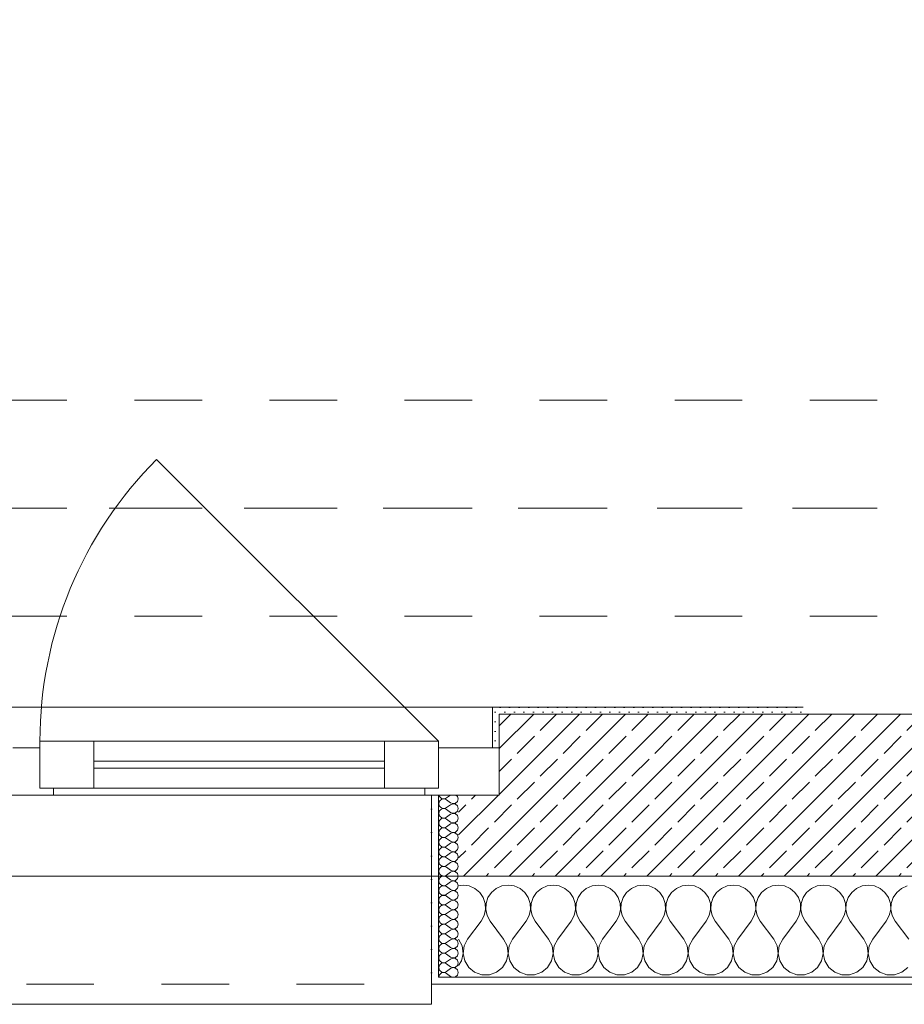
# Model space of a CAD drawing. Header units: metres. Extents: x -3.5 to 65.3, y -10.9 to 16.7.
# Tile 7 of 184: x 2.8 to 4.1, y -0.2 to 1.3. Entities that reach past the tile are written whole.
import ezdxf

# ---------------------------------------------------------------- set-up
doc = ezdxf.new("R2010")
doc.units = ezdxf.units.M
doc.header["$MEASUREMENT"] = 0
for name, pattern in [('Achse', [0.08, 0.04, -0.02, 0, -0.02]), ('Strichlinie doppelt', [0.218722, 0.105833, -0.042333, 0.028222, -0.042333]), ('Strichlinie eng', [0.046, 0.03, -0.016]), ('Untersicht', [0.04, 0.03, -0.01])]:
    doc.linetypes.add(name, pattern=pattern)
for name, color, linetype in [('451 - Universal.Achsen Raster', 7, 'Continuous'), ('603 - Struktur.Bodenplatte_ Decke Roh', 7, 'Continuous'), ('604 - Struktur.Wand Aussen', 7, 'Continuous'), ('608 - Struktur.Träger', 7, 'Continuous')]:
    doc.layers.add(name, color=color, linetype=linetype)
pattern_1 = [(0, (0, 0), (0, 0.03464102), [0, -0.02]), (0, (0.01, 0.01732), (0, 0.03464102), [0, -0.02])]
pattern_2 = [(45, (0, 0), (-0.007071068, 0.007071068), [0, -0.01])]

# ---------------------------------------------------------------- blocks, each defined once
blk = doc.blocks.new('*X14')
at = {"layer": '604 - Struktur.Wand Aussen', "color": 7, "linetype": 'Continuous', "lineweight": 5}
for p, q in [((3.4667, -0.0083), (3.46, -0.0093)), ((3.4758, -0.0096), (3.4667, -0.0083)), ((3.4842, -0.0133), (3.4758, -0.0096)), ((3.4913, -0.0192), (3.4842, -0.0133)), ((3.5158, -0.0133), (3.5087, -0.0192)), ((3.5242, -0.0096), (3.5158, -0.0133)), ((3.5333, -0.0083), (3.5242, -0.0096)), ((3.5424, -0.0096), (3.5333, -0.0083)), ((3.5509, -0.0133), (3.5424, -0.0096)), ((3.5579, -0.0192), (3.5509, -0.0133)), ((3.5825, -0.0133), (3.5754, -0.0192)), ((3.5909, -0.0096), (3.5825, -0.0133)), ((3.6, -0.0083), (3.5909, -0.0096)), ((3.6091, -0.0096), (3.6, -0.0083)), ((3.6175, -0.0133), (3.6091, -0.0096)), ((3.6246, -0.0192), (3.6175, -0.0133)), ((3.6491, -0.0133), (3.6421, -0.0192)), ((3.6576, -0.0096), (3.6491, -0.0133)), ((3.6667, -0.0083), (3.6576, -0.0096)), ((3.6758, -0.0096), (3.6667, -0.0083)), ((3.6842, -0.0133), (3.6758, -0.0096)), ((3.6913, -0.0192), (3.6842, -0.0133)), ((3.7158, -0.0133), (3.7087, -0.0192)), ((3.7242, -0.0096), (3.7158, -0.0133)), ((3.7333, -0.0083), (3.7242, -0.0096)), ((3.7424, -0.0096), (3.7333, -0.0083)), ((3.7509, -0.0133), (3.7424, -0.0096)), ((3.7579, -0.0192), (3.7509, -0.0133)), ((3.7825, -0.0133), (3.7754, -0.0192)), ((3.7909, -0.0096), (3.7825, -0.0133)), ((3.8, -0.0083), (3.7909, -0.0096)), ((3.8091, -0.0096), (3.8, -0.0083)), ((3.8175, -0.0133), (3.8091, -0.0096)), ((3.8246, -0.0192), (3.8175, -0.0133)), ((3.8491, -0.0133), (3.8421, -0.0192)), ((3.8576, -0.0096), (3.8491, -0.0133)), ((3.8667, -0.0083), (3.8576, -0.0096)), ((3.8758, -0.0096), (3.8667, -0.0083)), ((3.8842, -0.0133), (3.8758, -0.0096)), ((3.8913, -0.0192), (3.8842, -0.0133)), ((3.9158, -0.0133), (3.9087, -0.0192)), ((3.9242, -0.0096), (3.9158, -0.0133)), ((3.9333, -0.0083), (3.9242, -0.0096)), ((3.9424, -0.0096), (3.9333, -0.0083)), ((3.9509, -0.0133), (3.9424, -0.0096)), ((3.9579, -0.0192), (3.9509, -0.0133)), ((3.9825, -0.0133), (3.9754, -0.0192)), ((3.9909, -0.0096), (3.9825, -0.0133)), ((4, -0.0083), (3.9909, -0.0096)), ((4.0091, -0.0096), (4, -0.0083)), ((4.0175, -0.0133), (4.0091, -0.0096)), ((4.0246, -0.0192), (4.0175, -0.0133)), ((4.0491, -0.0133), (4.0421, -0.0192)), ((4.0576, -0.0096), (4.0491, -0.0133)), ((4.0667, -0.0083), (4.0576, -0.0096)), ((4.0758, -0.0096), (4.0667, -0.0083)), ((4.0842, -0.0133), (4.0758, -0.0096)), ((4.0913, -0.0192), (4.0842, -0.0133)), ((4.1158, -0.0133), (4.1087, -0.0192)), ((4.1242, -0.0096), (4.1158, -0.0133)), ((3.4965, -0.0268), (3.4913, -0.0192)), ((3.4994, -0.0355), (3.4965, -0.0268)), ((3.5035, -0.0268), (3.5006, -0.0355)), ((3.5087, -0.0192), (3.5035, -0.0268)), ((3.5631, -0.0268), (3.5579, -0.0192)), ((3.5661, -0.0355), (3.5631, -0.0268)), ((3.5702, -0.0268), (3.5672, -0.0355)), ((3.5754, -0.0192), (3.5702, -0.0268)), ((3.6298, -0.0268), (3.6246, -0.0192)), ((3.6328, -0.0355), (3.6298, -0.0268)), ((3.6369, -0.0268), (3.6339, -0.0355)), ((3.6421, -0.0192), (3.6369, -0.0268)), ((3.6965, -0.0268), (3.6913, -0.0192)), ((3.6994, -0.0355), (3.6965, -0.0268)), ((3.7035, -0.0268), (3.7006, -0.0355)), ((3.7087, -0.0192), (3.7035, -0.0268)), ((3.7631, -0.0268), (3.7579, -0.0192)), ((3.7661, -0.0355), (3.7631, -0.0268)), ((3.7702, -0.0268), (3.7672, -0.0355)), ((3.7754, -0.0192), (3.7702, -0.0268)), ((3.8298, -0.0268), (3.8246, -0.0192)), ((3.8328, -0.0355), (3.8298, -0.0268)), ((3.8369, -0.0268), (3.8339, -0.0355)), ((3.8421, -0.0192), (3.8369, -0.0268)), ((3.8965, -0.0268), (3.8913, -0.0192)), ((3.8994, -0.0355), (3.8965, -0.0268)), ((3.9035, -0.0268), (3.9006, -0.0355)), ((3.9087, -0.0192), (3.9035, -0.0268)), ((3.9631, -0.0268), (3.9579, -0.0192)), ((3.9661, -0.0355), (3.9631, -0.0268)), ((3.9702, -0.0268), (3.9672, -0.0355)), ((3.9754, -0.0192), (3.9702, -0.0268)), ((4.0298, -0.0268), (4.0246, -0.0192)), ((4.0328, -0.0355), (4.0298, -0.0268)), ((4.0369, -0.0268), (4.0339, -0.0355)), ((4.0421, -0.0192), (4.0369, -0.0268)), ((4.0965, -0.0268), (4.0913, -0.0192)), ((4.0994, -0.0355), (4.0965, -0.0268)), ((4.1035, -0.0268), (4.1006, -0.0355)), ((4.1087, -0.0192), (4.1035, -0.0268)), ((3.4999, -0.0447), (3.4994, -0.0355)), ((3.5006, -0.0355), (3.5001, -0.0447)), ((3.5665, -0.0447), (3.5661, -0.0355)), ((3.5672, -0.0355), (3.5668, -0.0447)), ((3.6332, -0.0447), (3.6328, -0.0355)), ((3.6339, -0.0355), (3.6335, -0.0447)), ((3.6999, -0.0447), (3.6994, -0.0355)), ((3.7006, -0.0355), (3.7001, -0.0447)), ((3.7665, -0.0447), (3.7661, -0.0355)), ((3.7672, -0.0355), (3.7668, -0.0447)), ((3.8332, -0.0447), (3.8328, -0.0355)), ((3.8339, -0.0355), (3.8335, -0.0447)), ((3.8999, -0.0447), (3.8994, -0.0355)), ((3.9006, -0.0355), (3.9001, -0.0447)), ((3.9665, -0.0447), (3.9661, -0.0355)), ((3.9672, -0.0355), (3.9668, -0.0447)), ((4.0332, -0.0447), (4.0328, -0.0355)), ((4.0339, -0.0355), (4.0335, -0.0447)), ((4.0999, -0.0447), (4.0994, -0.0355)), ((4.1006, -0.0355), (4.1001, -0.0447)), ((3.4933, -0.0617), (3.4978, -0.0536)), ((3.4978, -0.0536), (3.4999, -0.0447)), ((3.5001, -0.0447), (3.5022, -0.0536)), ((3.5022, -0.0536), (3.5067, -0.0617)), ((3.56, -0.0617), (3.5645, -0.0536)), ((3.5645, -0.0536), (3.5665, -0.0447)), ((3.5668, -0.0447), (3.5689, -0.0536)), ((3.5689, -0.0536), (3.5733, -0.0617)), ((3.6267, -0.0617), (3.6311, -0.0536)), ((3.6311, -0.0536), (3.6332, -0.0447)), ((3.6335, -0.0447), (3.6355, -0.0536)), ((3.6355, -0.0536), (3.64, -0.0617)), ((3.6933, -0.0617), (3.6978, -0.0536)), ((3.6978, -0.0536), (3.6999, -0.0447)), ((3.7001, -0.0447), (3.7022, -0.0536)), ((3.7022, -0.0536), (3.7067, -0.0617)), ((3.76, -0.0617), (3.7645, -0.0536)), ((3.7645, -0.0536), (3.7665, -0.0447)), ((3.7668, -0.0447), (3.7689, -0.0536)), ((3.7689, -0.0536), (3.7733, -0.0617)), ((3.8267, -0.0617), (3.8311, -0.0536)), ((3.8311, -0.0536), (3.8332, -0.0447)), ((3.8335, -0.0447), (3.8355, -0.0536)), ((3.8355, -0.0536), (3.84, -0.0617)), ((3.8933, -0.0617), (3.8978, -0.0536)), ((3.8978, -0.0536), (3.8999, -0.0447)), ((3.9001, -0.0447), (3.9022, -0.0536)), ((3.9022, -0.0536), (3.9067, -0.0617)), ((3.96, -0.0617), (3.9645, -0.0536)), ((3.9645, -0.0536), (3.9665, -0.0447)), ((3.9668, -0.0447), (3.9689, -0.0536)), ((3.9689, -0.0536), (3.9733, -0.0617)), ((4.0267, -0.0617), (4.0311, -0.0536)), ((4.0311, -0.0536), (4.0332, -0.0447)), ((4.0335, -0.0447), (4.0355, -0.0536)), ((4.0355, -0.0536), (4.04, -0.0617)), ((4.0933, -0.0617), (4.0978, -0.0536)), ((4.0978, -0.0536), (4.0999, -0.0447)), ((4.1001, -0.0447), (4.1022, -0.0536)), ((4.1022, -0.0536), (4.1067, -0.0617)), ((3.4733, -0.0883), (3.4933, -0.0617)), ((3.5267, -0.0883), (3.5067, -0.0617)), ((3.54, -0.0883), (3.56, -0.0617)), ((3.5933, -0.0883), (3.5733, -0.0617)), ((3.6067, -0.0883), (3.6267, -0.0617)), ((3.66, -0.0883), (3.64, -0.0617)), ((3.6733, -0.0883), (3.6933, -0.0617)), ((3.7267, -0.0883), (3.7067, -0.0617)), ((3.74, -0.0883), (3.76, -0.0617)), ((3.7933, -0.0883), (3.7733, -0.0617)), ((3.8067, -0.0883), (3.8267, -0.0617)), ((3.86, -0.0883), (3.84, -0.0617)), ((3.8733, -0.0883), (3.8933, -0.0617)), ((3.9267, -0.0883), (3.9067, -0.0617)), ((3.94, -0.0883), (3.96, -0.0617)), ((3.9933, -0.0883), (3.9733, -0.0617)), ((4.0067, -0.0883), (4.0267, -0.0617)), ((4.06, -0.0883), (4.04, -0.0617)), ((4.0733, -0.0883), (4.0933, -0.0617)), ((4.1267, -0.0883), (4.1067, -0.0617)), ((3.4651, -0.0984), (3.46, -0.0883)), ((3.4666, -0.1096), (3.4651, -0.0984)), ((3.4682, -0.0984), (3.4667, -0.1096)), ((3.4733, -0.0883), (3.4682, -0.0984)), ((3.5318, -0.0984), (3.5267, -0.0883)), ((3.5333, -0.1096), (3.5318, -0.0984)), ((3.5349, -0.0984), (3.5334, -0.1096)), ((3.54, -0.0883), (3.5349, -0.0984)), ((3.5985, -0.0984), (3.5933, -0.0883)), ((3.6, -0.1096), (3.5985, -0.0984)), ((3.6015, -0.0984), (3.6, -0.1096)), ((3.6067, -0.0883), (3.6015, -0.0984)), ((3.6651, -0.0984), (3.66, -0.0883)), ((3.6666, -0.1096), (3.6651, -0.0984)), ((3.6682, -0.0984), (3.6667, -0.1096)), ((3.6733, -0.0883), (3.6682, -0.0984)), ((3.7318, -0.0984), (3.7267, -0.0883)), ((3.7333, -0.1096), (3.7318, -0.0984)), ((3.7349, -0.0984), (3.7334, -0.1096)), ((3.74, -0.0883), (3.7349, -0.0984)), ((3.7985, -0.0984), (3.7933, -0.0883)), ((3.8, -0.1096), (3.7985, -0.0984)), ((3.8015, -0.0984), (3.8, -0.1096)), ((3.8067, -0.0883), (3.8015, -0.0984)), ((3.8651, -0.0984), (3.86, -0.0883)), ((3.8666, -0.1096), (3.8651, -0.0984)), ((3.8682, -0.0984), (3.8667, -0.1096)), ((3.8733, -0.0883), (3.8682, -0.0984)), ((3.9318, -0.0984), (3.9267, -0.0883)), ((3.9333, -0.1096), (3.9318, -0.0984)), ((3.9349, -0.0984), (3.9334, -0.1096)), ((3.94, -0.0883), (3.9349, -0.0984)), ((3.9985, -0.0984), (3.9933, -0.0883)), ((4, -0.1096), (3.9985, -0.0984)), ((4.0015, -0.0984), (4, -0.1096)), ((4.0067, -0.0883), (4.0015, -0.0984)), ((4.0651, -0.0984), (4.06, -0.0883)), ((4.0666, -0.1096), (4.0651, -0.0984)), ((4.0682, -0.0984), (4.0667, -0.1096)), ((4.0733, -0.0883), (4.0682, -0.0984)), ((3.4643, -0.1207), (3.4666, -0.1096)), ((3.4667, -0.1096), (3.469, -0.1207)), ((3.531, -0.1207), (3.5333, -0.1096)), ((3.5334, -0.1096), (3.5357, -0.1207)), ((3.5976, -0.1207), (3.6, -0.1096)), ((3.6, -0.1096), (3.6024, -0.1207)), ((3.6643, -0.1207), (3.6666, -0.1096)), ((3.6667, -0.1096), (3.669, -0.1207)), ((3.731, -0.1207), (3.7333, -0.1096)), ((3.7334, -0.1096), (3.7357, -0.1207)), ((3.7976, -0.1207), (3.8, -0.1096)), ((3.8, -0.1096), (3.8024, -0.1207)), ((3.8643, -0.1207), (3.8666, -0.1096)), ((3.8667, -0.1096), (3.869, -0.1207)), ((3.931, -0.1207), (3.9333, -0.1096)), ((3.9334, -0.1096), (3.9357, -0.1207)), ((3.9976, -0.1207), (4, -0.1096)), ((4, -0.1096), (4.0024, -0.1207)), ((4.0643, -0.1207), (4.0666, -0.1096)), ((4.0667, -0.1096), (4.069, -0.1207)), ((3.46, -0.1277), (3.4643, -0.1207)), ((3.469, -0.1207), (3.4749, -0.1303)), ((3.4749, -0.1303), (3.4837, -0.1374)), ((3.5163, -0.1374), (3.5251, -0.1303)), ((3.5251, -0.1303), (3.531, -0.1207)), ((3.5357, -0.1207), (3.5416, -0.1303)), ((3.5416, -0.1303), (3.5504, -0.1374)), ((3.583, -0.1374), (3.5917, -0.1303)), ((3.5917, -0.1303), (3.5976, -0.1207)), ((3.6024, -0.1207), (3.6083, -0.1303)), ((3.6083, -0.1303), (3.617, -0.1374)), ((3.6496, -0.1374), (3.6584, -0.1303)), ((3.6584, -0.1303), (3.6643, -0.1207)), ((3.669, -0.1207), (3.6749, -0.1303)), ((3.6749, -0.1303), (3.6837, -0.1374)), ((3.7163, -0.1374), (3.7251, -0.1303)), ((3.7251, -0.1303), (3.731, -0.1207)), ((3.7357, -0.1207), (3.7416, -0.1303)), ((3.7416, -0.1303), (3.7504, -0.1374)), ((3.783, -0.1374), (3.7917, -0.1303)), ((3.7917, -0.1303), (3.7976, -0.1207)), ((3.8024, -0.1207), (3.8083, -0.1303)), ((3.8083, -0.1303), (3.817, -0.1374)), ((3.8496, -0.1374), (3.8584, -0.1303)), ((3.8584, -0.1303), (3.8643, -0.1207)), ((3.869, -0.1207), (3.8749, -0.1303)), ((3.8749, -0.1303), (3.8837, -0.1374)), ((3.9163, -0.1374), (3.9251, -0.1303)), ((3.9251, -0.1303), (3.931, -0.1207)), ((3.9357, -0.1207), (3.9416, -0.1303)), ((3.9416, -0.1303), (3.9504, -0.1374)), ((3.983, -0.1374), (3.9917, -0.1303)), ((3.9917, -0.1303), (3.9976, -0.1207)), ((4.0024, -0.1207), (4.0083, -0.1303)), ((4.0083, -0.1303), (4.017, -0.1374)), ((4.0496, -0.1374), (4.0584, -0.1303)), ((4.0584, -0.1303), (4.0643, -0.1207)), ((4.069, -0.1207), (4.0749, -0.1303)), ((4.0749, -0.1303), (4.0837, -0.1374)), ((4.1163, -0.1374), (4.1251, -0.1303)), ((3.4837, -0.1374), (3.4943, -0.1412)), ((3.4943, -0.1412), (3.5057, -0.1412)), ((3.5057, -0.1412), (3.5163, -0.1374)), ((3.5504, -0.1374), (3.561, -0.1412)), ((3.561, -0.1412), (3.5723, -0.1412)), ((3.5723, -0.1412), (3.583, -0.1374)), ((3.617, -0.1374), (3.6277, -0.1412)), ((3.6277, -0.1412), (3.639, -0.1412)), ((3.639, -0.1412), (3.6496, -0.1374)), ((3.6837, -0.1374), (3.6943, -0.1412)), ((3.6943, -0.1412), (3.7057, -0.1412)), ((3.7057, -0.1412), (3.7163, -0.1374)), ((3.7504, -0.1374), (3.761, -0.1412)), ((3.761, -0.1412), (3.7723, -0.1412)), ((3.7723, -0.1412), (3.783, -0.1374)), ((3.817, -0.1374), (3.8277, -0.1412)), ((3.8277, -0.1412), (3.839, -0.1412)), ((3.839, -0.1412), (3.8496, -0.1374)), ((3.8837, -0.1374), (3.8943, -0.1412)), ((3.8943, -0.1412), (3.9057, -0.1412)), ((3.9057, -0.1412), (3.9163, -0.1374)), ((3.9504, -0.1374), (3.961, -0.1412)), ((3.961, -0.1412), (3.9723, -0.1412)), ((3.9723, -0.1412), (3.983, -0.1374)), ((4.017, -0.1374), (4.0277, -0.1412)), ((4.0277, -0.1412), (4.039, -0.1412)), ((4.039, -0.1412), (4.0496, -0.1374)), ((4.0837, -0.1374), (4.0943, -0.1412)), ((4.0943, -0.1412), (4.1057, -0.1412)), ((4.1057, -0.1412), (4.1163, -0.1374))]:
    blk.add_line(p, q, dxfattribs=at)
blk = doc.blocks.new('*X50')
at = {"layer": '604 - Struktur.Wand Aussen', "color": 7, "linetype": 'Continuous', "lineweight": 5}
for p, q in [((3.4309, 0.125), (3.431, 0.1245)), ((3.431, 0.1245), (3.4318, 0.1227)), ((3.4318, 0.1227), (3.433, 0.1212)), ((3.433, 0.1174), (3.4318, 0.1159)), ((3.433, 0.1212), (3.4347, 0.12)), ((3.4347, 0.1185), (3.433, 0.1174)), ((3.4347, 0.12), (3.4365, 0.1194)), ((3.4365, 0.1192), (3.4347, 0.1185)), ((3.4365, 0.1194), (3.4385, 0.1193)), ((3.4385, 0.1193), (3.4365, 0.1192)), ((3.4385, 0.1193), (3.4404, 0.1198)), ((3.4404, 0.1188), (3.4385, 0.1193)), ((3.4404, 0.1198), (3.4421, 0.1207)), ((3.4421, 0.1179), (3.4404, 0.1188)), ((3.4479, 0.125), (3.4421, 0.1207)), ((3.4479, 0.1136), (3.4421, 0.1179)), ((3.4582, 0.123), (3.4561, 0.125)), ((3.4593, 0.1193), (3.4582, 0.123)), ((3.4582, 0.1155), (3.4593, 0.1193)), ((3.431, 0.1141), (3.4307, 0.1121)), ((3.4307, 0.1121), (3.431, 0.1102)), ((3.4318, 0.1159), (3.431, 0.1141)), ((3.431, 0.1102), (3.4318, 0.1084)), ((3.4318, 0.1084), (3.433, 0.1069)), ((3.433, 0.1031), (3.4318, 0.1016)), ((3.433, 0.1069), (3.4347, 0.1058)), ((3.4347, 0.1042), (3.433, 0.1031)), ((3.4347, 0.1058), (3.4365, 0.1051)), ((3.4365, 0.1049), (3.4347, 0.1042)), ((3.4365, 0.1051), (3.4385, 0.105)), ((3.4385, 0.105), (3.4365, 0.1049)), ((3.4385, 0.105), (3.4404, 0.1055)), ((3.4404, 0.1045), (3.4385, 0.105)), ((3.4404, 0.1055), (3.4421, 0.1064)), ((3.4421, 0.1036), (3.4404, 0.1045)), ((3.4479, 0.1107), (3.4421, 0.1064)), ((3.4479, 0.0993), (3.4421, 0.1036)), ((3.4479, 0.1136), (3.4515, 0.1122)), ((3.4515, 0.1121), (3.4479, 0.1107)), ((3.4515, 0.1122), (3.4553, 0.1129)), ((3.4553, 0.1114), (3.4515, 0.1121)), ((3.4553, 0.1129), (3.4582, 0.1155)), ((3.4582, 0.1088), (3.4553, 0.1114)), ((3.4593, 0.105), (3.4582, 0.1088)), ((3.4582, 0.1012), (3.4593, 0.105)), ((3.431, 0.0998), (3.4307, 0.0979)), ((3.4307, 0.0979), (3.431, 0.0959)), ((3.4318, 0.1016), (3.431, 0.0998)), ((3.431, 0.0959), (3.4318, 0.0941)), ((3.4318, 0.0941), (3.433, 0.0926)), ((3.433, 0.0888), (3.4318, 0.0873)), ((3.433, 0.0926), (3.4347, 0.0915)), ((3.4347, 0.09), (3.433, 0.0888)), ((3.4347, 0.0915), (3.4365, 0.0908)), ((3.4365, 0.0906), (3.4347, 0.09)), ((3.4365, 0.0908), (3.4385, 0.0907)), ((3.4385, 0.0907), (3.4365, 0.0906)), ((3.4385, 0.0907), (3.4404, 0.0912)), ((3.4404, 0.0902), (3.4385, 0.0907)), ((3.4404, 0.0912), (3.4421, 0.0921)), ((3.4421, 0.0893), (3.4404, 0.0902)), ((3.4479, 0.0964), (3.4421, 0.0921)), ((3.4479, 0.085), (3.4421, 0.0893)), ((3.4479, 0.0993), (3.4515, 0.0979)), ((3.4515, 0.0978), (3.4479, 0.0964)), ((3.4515, 0.0979), (3.4553, 0.0986)), ((3.4553, 0.0971), (3.4515, 0.0978)), ((3.4553, 0.0986), (3.4582, 0.1012)), ((3.4582, 0.0945), (3.4553, 0.0971)), ((3.4593, 0.0907), (3.4582, 0.0945)), ((3.4582, 0.087), (3.4593, 0.0907)), ((3.431, 0.0855), (3.4307, 0.0836)), ((3.4307, 0.0836), (3.431, 0.0816)), ((3.4318, 0.0873), (3.431, 0.0855)), ((3.431, 0.0816), (3.4318, 0.0798)), ((3.4318, 0.073), (3.431, 0.0712)), ((3.4318, 0.0798), (3.433, 0.0783)), ((3.433, 0.0746), (3.4318, 0.073)), ((3.433, 0.0783), (3.4347, 0.0772)), ((3.4347, 0.0757), (3.433, 0.0746)), ((3.4347, 0.0772), (3.4365, 0.0766)), ((3.4365, 0.0763), (3.4347, 0.0757)), ((3.4365, 0.0766), (3.4385, 0.0765)), ((3.4385, 0.0764), (3.4365, 0.0763)), ((3.4385, 0.0765), (3.4404, 0.0769)), ((3.4404, 0.076), (3.4385, 0.0764)), ((3.4404, 0.0769), (3.4421, 0.0779)), ((3.4421, 0.075), (3.4404, 0.076)), ((3.4479, 0.0821), (3.4421, 0.0779)), ((3.4479, 0.0707), (3.4421, 0.075)), ((3.4479, 0.085), (3.4515, 0.0836)), ((3.4515, 0.0835), (3.4479, 0.0821)), ((3.4515, 0.0836), (3.4553, 0.0843)), ((3.4553, 0.0828), (3.4515, 0.0835)), ((3.4553, 0.0843), (3.4582, 0.087)), ((3.4582, 0.0802), (3.4553, 0.0828)), ((3.4593, 0.0764), (3.4582, 0.0802)), ((3.4582, 0.0727), (3.4593, 0.0764)), ((3.431, 0.0712), (3.4307, 0.0693)), ((3.4307, 0.0693), (3.431, 0.0673)), ((3.431, 0.0673), (3.4318, 0.0655)), ((3.4318, 0.0588), (3.431, 0.057)), ((3.4318, 0.0655), (3.433, 0.064)), ((3.433, 0.0603), (3.4318, 0.0588)), ((3.433, 0.064), (3.4347, 0.0629)), ((3.4347, 0.0614), (3.433, 0.0603)), ((3.4347, 0.0629), (3.4365, 0.0623)), ((3.4365, 0.062), (3.4347, 0.0614)), ((3.4365, 0.0623), (3.4385, 0.0622)), ((3.4385, 0.0621), (3.4365, 0.062)), ((3.4385, 0.0622), (3.4404, 0.0626)), ((3.4404, 0.0617), (3.4385, 0.0621)), ((3.4404, 0.0626), (3.4421, 0.0636)), ((3.4421, 0.0607), (3.4404, 0.0617)), ((3.4479, 0.0679), (3.4421, 0.0636)), ((3.4479, 0.0564), (3.4421, 0.0607)), ((3.4479, 0.0707), (3.4515, 0.0693)), ((3.4515, 0.0693), (3.4479, 0.0679)), ((3.4515, 0.0693), (3.4553, 0.07)), ((3.4553, 0.0685), (3.4515, 0.0693)), ((3.4553, 0.07), (3.4582, 0.0727)), ((3.4582, 0.0659), (3.4553, 0.0685)), ((3.4553, 0.0558), (3.4582, 0.0584)), ((3.4593, 0.0621), (3.4582, 0.0659)), ((3.4582, 0.0584), (3.4593, 0.0621)), ((3.431, 0.057), (3.4307, 0.055)), ((3.4307, 0.055), (3.431, 0.053)), ((3.431, 0.053), (3.4318, 0.0512)), ((3.4318, 0.0445), (3.431, 0.0427)), ((3.4318, 0.0512), (3.433, 0.0497)), ((3.433, 0.046), (3.4318, 0.0445)), ((3.433, 0.0497), (3.4347, 0.0486)), ((3.4347, 0.0471), (3.433, 0.046)), ((3.4347, 0.0486), (3.4365, 0.048)), ((3.4365, 0.0477), (3.4347, 0.0471)), ((3.4365, 0.048), (3.4385, 0.0479)), ((3.4385, 0.0478), (3.4365, 0.0477)), ((3.4385, 0.0479), (3.4404, 0.0483)), ((3.4404, 0.0474), (3.4385, 0.0478)), ((3.4404, 0.0483), (3.4421, 0.0493)), ((3.4421, 0.0464), (3.4404, 0.0474)), ((3.4479, 0.0536), (3.4421, 0.0493)), ((3.4479, 0.0421), (3.4421, 0.0464)), ((3.4479, 0.0564), (3.4515, 0.055)), ((3.4515, 0.055), (3.4479, 0.0536)), ((3.4515, 0.055), (3.4553, 0.0558)), ((3.4553, 0.0542), (3.4515, 0.055)), ((3.4582, 0.0516), (3.4553, 0.0542)), ((3.4553, 0.0415), (3.4582, 0.0441)), ((3.4593, 0.0479), (3.4582, 0.0516)), ((3.4582, 0.0441), (3.4593, 0.0479)), ((3.431, 0.0427), (3.4307, 0.0407)), ((3.4307, 0.0407), (3.431, 0.0388)), ((3.431, 0.0388), (3.4318, 0.037)), ((3.4318, 0.0302), (3.431, 0.0284)), ((3.4318, 0.037), (3.433, 0.0354)), ((3.433, 0.0317), (3.4318, 0.0302)), ((3.433, 0.0354), (3.4347, 0.0343)), ((3.4347, 0.0328), (3.433, 0.0317)), ((3.4347, 0.0343), (3.4365, 0.0337)), ((3.4365, 0.0334), (3.4347, 0.0328)), ((3.4365, 0.0337), (3.4385, 0.0336)), ((3.4385, 0.0335), (3.4365, 0.0334)), ((3.4385, 0.0336), (3.4404, 0.034)), ((3.4404, 0.0331), (3.4385, 0.0335)), ((3.4404, 0.034), (3.4421, 0.035)), ((3.4421, 0.0321), (3.4404, 0.0331)), ((3.4479, 0.0393), (3.4421, 0.035)), ((3.4479, 0.0279), (3.4421, 0.0321)), ((3.4479, 0.0421), (3.4515, 0.0407)), ((3.4515, 0.0407), (3.4479, 0.0393)), ((3.4515, 0.0407), (3.4553, 0.0415)), ((3.4553, 0.04), (3.4515, 0.0407)), ((3.4582, 0.0373), (3.4553, 0.04)), ((3.4553, 0.0272), (3.4582, 0.0298)), ((3.4593, 0.0336), (3.4582, 0.0373)), ((3.4582, 0.0298), (3.4593, 0.0336)), ((3.431, 0.0284), (3.4307, 0.0264)), ((3.4307, 0.0264), (3.431, 0.0245)), ((3.431, 0.0245), (3.4318, 0.0227)), ((3.4318, 0.0159), (3.431, 0.0141)), ((3.4318, 0.0227), (3.433, 0.0212)), ((3.433, 0.0174), (3.4318, 0.0159)), ((3.433, 0.0212), (3.4347, 0.02)), ((3.4347, 0.0185), (3.433, 0.0174)), ((3.4347, 0.02), (3.4365, 0.0194)), ((3.4365, 0.0192), (3.4347, 0.0185)), ((3.4365, 0.0194), (3.4385, 0.0193)), ((3.4385, 0.0193), (3.4365, 0.0192)), ((3.4385, 0.0193), (3.4404, 0.0198)), ((3.4404, 0.0188), (3.4385, 0.0193)), ((3.4404, 0.0198), (3.4421, 0.0207)), ((3.4421, 0.0179), (3.4404, 0.0188)), ((3.4479, 0.025), (3.4421, 0.0207)), ((3.4479, 0.0136), (3.4421, 0.0179)), ((3.4479, 0.0279), (3.4515, 0.0265)), ((3.4515, 0.0264), (3.4479, 0.025)), ((3.4515, 0.0265), (3.4553, 0.0272)), ((3.4553, 0.0257), (3.4515, 0.0264)), ((3.4582, 0.023), (3.4553, 0.0257)), ((3.4553, 0.0129), (3.4582, 0.0155)), ((3.4593, 0.0193), (3.4582, 0.023)), ((3.4582, 0.0155), (3.4593, 0.0193)), ((3.431, 0.0141), (3.4307, 0.0121)), ((3.4307, 0.0121), (3.431, 0.0102)), ((3.431, 0.0102), (3.4318, 0.0084)), ((3.4318, 0.0016), (3.431, -0.0002)), ((3.4318, 0.0084), (3.433, 0.0069)), ((3.433, 0.0031), (3.4318, 0.0016)), ((3.433, 0.0069), (3.4347, 0.0058)), ((3.4347, 0.0042), (3.433, 0.0031)), ((3.4347, 0.0058), (3.4365, 0.0051)), ((3.4365, 0.0049), (3.4347, 0.0042)), ((3.4365, 0.0051), (3.4385, 0.005)), ((3.4385, 0.005), (3.4365, 0.0049)), ((3.4385, 0.005), (3.4404, 0.0055)), ((3.4404, 0.0045), (3.4385, 0.005)), ((3.4404, 0.0055), (3.4421, 0.0064)), ((3.4421, 0.0036), (3.4404, 0.0045)), ((3.4479, 0.0107), (3.4421, 0.0064)), ((3.4479, -0.0007), (3.4421, 0.0036)), ((3.4479, 0.0136), (3.4515, 0.0122)), ((3.4515, 0.0121), (3.4479, 0.0107)), ((3.4515, 0.0122), (3.4553, 0.0129)), ((3.4553, 0.0114), (3.4515, 0.0121)), ((3.4582, 0.0088), (3.4553, 0.0114)), ((3.4553, -0.0014), (3.4582, 0.0012)), ((3.4593, 0.005), (3.4582, 0.0088)), ((3.4582, 0.0012), (3.4593, 0.005)), ((3.431, -0.0002), (3.4307, -0.0021)), ((3.4307, -0.0021), (3.431, -0.0041)), ((3.431, -0.0145), (3.4307, -0.0164)), ((3.431, -0.0041), (3.4318, -0.0059)), ((3.4318, -0.0127), (3.431, -0.0145)), ((3.4318, -0.0059), (3.433, -0.0074)), ((3.433, -0.0112), (3.4318, -0.0127)), ((3.433, -0.0074), (3.4347, -0.0085)), ((3.4347, -0.01), (3.433, -0.0112)), ((3.4347, -0.0085), (3.4365, -0.0092)), ((3.4365, -0.0094), (3.4347, -0.01)), ((3.4365, -0.0092), (3.4385, -0.0093)), ((3.4385, -0.0093), (3.4365, -0.0094)), ((3.4385, -0.0093), (3.4404, -0.0088)), ((3.4404, -0.0098), (3.4385, -0.0093)), ((3.4404, -0.0088), (3.4421, -0.0079)), ((3.4421, -0.0107), (3.4404, -0.0098)), ((3.4479, -0.0036), (3.4421, -0.0079)), ((3.4479, -0.015), (3.4421, -0.0107)), ((3.4479, -0.0007), (3.4515, -0.0021)), ((3.4515, -0.0022), (3.4479, -0.0036)), ((3.4515, -0.0021), (3.4553, -0.0014)), ((3.4553, -0.0029), (3.4515, -0.0022)), ((3.4582, -0.0055), (3.4553, -0.0029)), ((3.4553, -0.0157), (3.4582, -0.013)), ((3.4593, -0.0093), (3.4582, -0.0055)), ((3.4582, -0.013), (3.4593, -0.0093)), ((3.4307, -0.0164), (3.431, -0.0184)), ((3.431, -0.0288), (3.4307, -0.0307)), ((3.431, -0.0184), (3.4318, -0.0202)), ((3.4318, -0.027), (3.431, -0.0288)), ((3.4318, -0.0202), (3.433, -0.0217)), ((3.433, -0.0254), (3.4318, -0.027)), ((3.433, -0.0217), (3.4347, -0.0228)), ((3.4347, -0.0243), (3.433, -0.0254)), ((3.4347, -0.0228), (3.4365, -0.0234)), ((3.4365, -0.0237), (3.4347, -0.0243)), ((3.4365, -0.0234), (3.4385, -0.0235)), ((3.4385, -0.0236), (3.4365, -0.0237)), ((3.4385, -0.0235), (3.4404, -0.0231)), ((3.4404, -0.024), (3.4385, -0.0236)), ((3.4404, -0.0231), (3.4421, -0.0221)), ((3.4421, -0.025), (3.4404, -0.024)), ((3.4479, -0.0179), (3.4421, -0.0221)), ((3.4479, -0.0293), (3.4421, -0.025)), ((3.4479, -0.015), (3.4515, -0.0164)), ((3.4515, -0.0165), (3.4479, -0.0179)), ((3.4515, -0.0164), (3.4553, -0.0157)), ((3.4553, -0.0172), (3.4515, -0.0165)), ((3.4582, -0.0198), (3.4553, -0.0172)), ((3.4553, -0.03), (3.4582, -0.0273)), ((3.4593, -0.0236), (3.4582, -0.0198)), ((3.4582, -0.0273), (3.4593, -0.0236)), ((3.4307, -0.0307), (3.431, -0.0327)), ((3.431, -0.043), (3.4307, -0.045)), ((3.431, -0.0327), (3.4318, -0.0345)), ((3.4318, -0.0412), (3.431, -0.043)), ((3.4318, -0.0345), (3.433, -0.036)), ((3.433, -0.0397), (3.4318, -0.0412)), ((3.433, -0.036), (3.4347, -0.0371)), ((3.4347, -0.0386), (3.433, -0.0397)), ((3.4347, -0.0371), (3.4365, -0.0377)), ((3.4365, -0.038), (3.4347, -0.0386)), ((3.4365, -0.0377), (3.4385, -0.0378)), ((3.4385, -0.0379), (3.4365, -0.038)), ((3.4385, -0.0378), (3.4404, -0.0374)), ((3.4404, -0.0383), (3.4385, -0.0379)), ((3.4404, -0.0374), (3.4421, -0.0364)), ((3.4421, -0.0393), (3.4404, -0.0383)), ((3.4479, -0.0321), (3.4421, -0.0364)), ((3.4479, -0.0436), (3.4421, -0.0393)), ((3.4479, -0.0293), (3.4515, -0.0307)), ((3.4515, -0.0307), (3.4479, -0.0321)), ((3.4479, -0.0436), (3.4515, -0.045)), ((3.4515, -0.0307), (3.4553, -0.03)), ((3.4553, -0.0315), (3.4515, -0.0307)), ((3.4582, -0.0341), (3.4553, -0.0315)), ((3.4553, -0.0442), (3.4582, -0.0416)), ((3.4593, -0.0379), (3.4582, -0.0341)), ((3.4582, -0.0416), (3.4593, -0.0379)), ((3.4307, -0.045), (3.431, -0.047)), ((3.431, -0.0573), (3.4307, -0.0593)), ((3.431, -0.047), (3.4318, -0.0488)), ((3.4318, -0.0555), (3.431, -0.0573)), ((3.4318, -0.0488), (3.433, -0.0503)), ((3.433, -0.054), (3.4318, -0.0555)), ((3.433, -0.0503), (3.4347, -0.0514)), ((3.4347, -0.0529), (3.433, -0.054)), ((3.4347, -0.0514), (3.4365, -0.052)), ((3.4365, -0.0523), (3.4347, -0.0529)), ((3.4365, -0.052), (3.4385, -0.0521)), ((3.4385, -0.0522), (3.4365, -0.0523)), ((3.4385, -0.0521), (3.4404, -0.0517)), ((3.4404, -0.0526), (3.4385, -0.0522)), ((3.4404, -0.0517), (3.4421, -0.0507)), ((3.4421, -0.0536), (3.4404, -0.0526)), ((3.4479, -0.0464), (3.4421, -0.0507)), ((3.4479, -0.0579), (3.4421, -0.0536)), ((3.4515, -0.045), (3.4479, -0.0464)), ((3.4479, -0.0579), (3.4515, -0.0593)), ((3.4515, -0.045), (3.4553, -0.0442)), ((3.4553, -0.0458), (3.4515, -0.045)), ((3.4582, -0.0484), (3.4553, -0.0458)), ((3.4553, -0.0585), (3.4582, -0.0559)), ((3.4593, -0.0521), (3.4582, -0.0484)), ((3.4582, -0.0559), (3.4593, -0.0521)), ((3.4307, -0.0593), (3.431, -0.0612)), ((3.431, -0.0716), (3.4307, -0.0736)), ((3.431, -0.0612), (3.4318, -0.063)), ((3.4318, -0.0698), (3.431, -0.0716)), ((3.4318, -0.063), (3.433, -0.0646)), ((3.433, -0.0683), (3.4318, -0.0698)), ((3.433, -0.0646), (3.4347, -0.0657)), ((3.4347, -0.0672), (3.433, -0.0683)), ((3.4347, -0.0657), (3.4365, -0.0663)), ((3.4365, -0.0666), (3.4347, -0.0672)), ((3.4365, -0.0663), (3.4385, -0.0664)), ((3.4385, -0.0665), (3.4365, -0.0666)), ((3.4385, -0.0664), (3.4404, -0.066)), ((3.4404, -0.0669), (3.4385, -0.0665)), ((3.4404, -0.066), (3.4421, -0.065)), ((3.4421, -0.0679), (3.4404, -0.0669)), ((3.4479, -0.0607), (3.4421, -0.065)), ((3.4479, -0.0721), (3.4421, -0.0679)), ((3.4515, -0.0593), (3.4479, -0.0607)), ((3.4479, -0.0721), (3.4515, -0.0735)), ((3.4515, -0.0593), (3.4553, -0.0585)), ((3.4553, -0.06), (3.4515, -0.0593)), ((3.4515, -0.0735), (3.4553, -0.0728)), ((3.4582, -0.0627), (3.4553, -0.06)), ((3.4553, -0.0728), (3.4582, -0.0702)), ((3.4593, -0.0664), (3.4582, -0.0627)), ((3.4582, -0.0702), (3.4593, -0.0664)), ((3.4307, -0.0736), (3.431, -0.0755)), ((3.431, -0.0859), (3.4307, -0.0879)), ((3.431, -0.0755), (3.4318, -0.0773)), ((3.4318, -0.0841), (3.431, -0.0859)), ((3.4318, -0.0773), (3.433, -0.0788)), ((3.433, -0.0826), (3.4318, -0.0841)), ((3.433, -0.0788), (3.4347, -0.08)), ((3.4347, -0.0815), (3.433, -0.0826)), ((3.4347, -0.08), (3.4365, -0.0806)), ((3.4365, -0.0808), (3.4347, -0.0815)), ((3.4365, -0.0806), (3.4385, -0.0807)), ((3.4385, -0.0807), (3.4365, -0.0808)), ((3.4385, -0.0807), (3.4404, -0.0802)), ((3.4404, -0.0812), (3.4385, -0.0807)), ((3.4404, -0.0802), (3.4421, -0.0793)), ((3.4421, -0.0821), (3.4404, -0.0812)), ((3.4479, -0.075), (3.4421, -0.0793)), ((3.4479, -0.0864), (3.4421, -0.0821)), ((3.4515, -0.0736), (3.4479, -0.075)), ((3.4479, -0.0864), (3.4515, -0.0878)), ((3.4553, -0.0743), (3.4515, -0.0736)), ((3.4515, -0.0878), (3.4553, -0.0871)), ((3.4582, -0.077), (3.4553, -0.0743)), ((3.4553, -0.0871), (3.4582, -0.0845)), ((3.4593, -0.0807), (3.4582, -0.077)), ((3.4582, -0.0845), (3.4593, -0.0807)), ((3.4307, -0.0879), (3.431, -0.0898)), ((3.431, -0.1002), (3.4307, -0.1021)), ((3.431, -0.0898), (3.4318, -0.0916)), ((3.4318, -0.0984), (3.431, -0.1002)), ((3.4318, -0.0916), (3.433, -0.0931)), ((3.433, -0.0969), (3.4318, -0.0984)), ((3.433, -0.0931), (3.4347, -0.0942)), ((3.4347, -0.0958), (3.433, -0.0969)), ((3.4347, -0.0942), (3.4365, -0.0949)), ((3.4365, -0.0951), (3.4347, -0.0958)), ((3.4365, -0.0949), (3.4385, -0.095)), ((3.4385, -0.095), (3.4365, -0.0951)), ((3.4385, -0.095), (3.4404, -0.0945)), ((3.4404, -0.0955), (3.4385, -0.095)), ((3.4404, -0.0945), (3.4421, -0.0936)), ((3.4421, -0.0964), (3.4404, -0.0955)), ((3.4479, -0.0893), (3.4421, -0.0936)), ((3.4479, -0.1007), (3.4421, -0.0964)), ((3.4515, -0.0879), (3.4479, -0.0893)), ((3.4479, -0.1007), (3.4515, -0.1021)), ((3.4553, -0.0886), (3.4515, -0.0879)), ((3.4515, -0.1021), (3.4553, -0.1014)), ((3.4582, -0.0912), (3.4553, -0.0886)), ((3.4553, -0.1014), (3.4582, -0.0988)), ((3.4593, -0.095), (3.4582, -0.0912)), ((3.4582, -0.0988), (3.4593, -0.095)), ((3.4307, -0.1021), (3.431, -0.1041)), ((3.431, -0.1145), (3.4307, -0.1164)), ((3.4307, -0.1164), (3.431, -0.1184)), ((3.431, -0.1041), (3.4318, -0.1059)), ((3.4318, -0.1127), (3.431, -0.1145)), ((3.4318, -0.1059), (3.433, -0.1074)), ((3.433, -0.1112), (3.4318, -0.1127)), ((3.433, -0.1074), (3.4347, -0.1085)), ((3.4347, -0.11), (3.433, -0.1112)), ((3.4347, -0.1085), (3.4365, -0.1092)), ((3.4365, -0.1094), (3.4347, -0.11)), ((3.4365, -0.1092), (3.4385, -0.1093)), ((3.4385, -0.1093), (3.4365, -0.1094)), ((3.4385, -0.1093), (3.4404, -0.1088)), ((3.4404, -0.1098), (3.4385, -0.1093)), ((3.4404, -0.1088), (3.4421, -0.1079)), ((3.4421, -0.1107), (3.4404, -0.1098)), ((3.4479, -0.1036), (3.4421, -0.1079)), ((3.4479, -0.115), (3.4421, -0.1107)), ((3.4515, -0.1022), (3.4479, -0.1036)), ((3.4479, -0.115), (3.4515, -0.1164)), ((3.4515, -0.1165), (3.4479, -0.1179)), ((3.4553, -0.1029), (3.4515, -0.1022)), ((3.4515, -0.1164), (3.4553, -0.1157)), ((3.4553, -0.1172), (3.4515, -0.1165)), ((3.4582, -0.1055), (3.4553, -0.1029)), ((3.4553, -0.1157), (3.4582, -0.113)), ((3.4593, -0.1093), (3.4582, -0.1055)), ((3.4582, -0.113), (3.4593, -0.1093)), ((3.431, -0.1288), (3.4307, -0.1307)), ((3.4307, -0.1307), (3.431, -0.1327)), ((3.431, -0.1184), (3.4318, -0.1202)), ((3.4318, -0.127), (3.431, -0.1288)), ((3.4318, -0.1202), (3.433, -0.1217)), ((3.433, -0.1254), (3.4318, -0.127)), ((3.433, -0.1217), (3.4347, -0.1228)), ((3.4347, -0.1243), (3.433, -0.1254)), ((3.4347, -0.1228), (3.4365, -0.1234)), ((3.4365, -0.1237), (3.4347, -0.1243)), ((3.4365, -0.1234), (3.4385, -0.1235)), ((3.4385, -0.1236), (3.4365, -0.1237)), ((3.4385, -0.1235), (3.4404, -0.1231)), ((3.4404, -0.124), (3.4385, -0.1236)), ((3.4404, -0.1231), (3.4421, -0.1221)), ((3.4421, -0.125), (3.4404, -0.124)), ((3.4479, -0.1179), (3.4421, -0.1221)), ((3.4479, -0.1293), (3.4421, -0.125)), ((3.4479, -0.1293), (3.4515, -0.1307)), ((3.4515, -0.1307), (3.4479, -0.1321)), ((3.4515, -0.1307), (3.4553, -0.13)), ((3.4553, -0.1315), (3.4515, -0.1307)), ((3.4582, -0.1198), (3.4553, -0.1172)), ((3.4553, -0.13), (3.4582, -0.1273)), ((3.4593, -0.1236), (3.4582, -0.1198)), ((3.4582, -0.1273), (3.4593, -0.1236)), ((3.431, -0.143), (3.4307, -0.145)), ((3.431, -0.1327), (3.4318, -0.1345)), ((3.4318, -0.1412), (3.431, -0.143)), ((3.4318, -0.1345), (3.433, -0.136)), ((3.433, -0.1397), (3.4318, -0.1412)), ((3.433, -0.136), (3.4347, -0.1371)), ((3.4347, -0.1386), (3.433, -0.1397)), ((3.4347, -0.1371), (3.4365, -0.1377)), ((3.4365, -0.138), (3.4347, -0.1386)), ((3.4365, -0.1377), (3.4385, -0.1378)), ((3.4385, -0.1379), (3.4365, -0.138)), ((3.4385, -0.1378), (3.4404, -0.1374)), ((3.4404, -0.1383), (3.4385, -0.1379)), ((3.4404, -0.1374), (3.4421, -0.1364)), ((3.4421, -0.1393), (3.4404, -0.1383)), ((3.4479, -0.1321), (3.4421, -0.1364)), ((3.4479, -0.1436), (3.4421, -0.1393)), ((3.4479, -0.1436), (3.4515, -0.145)), ((3.4515, -0.145), (3.4553, -0.1442)), ((3.4582, -0.1341), (3.4553, -0.1315)), ((3.4553, -0.1442), (3.4582, -0.1416)), ((3.4593, -0.1379), (3.4582, -0.1341)), ((3.4582, -0.1416), (3.4593, -0.1379))]:
    blk.add_line(p, q, dxfattribs=at)

msp = doc.modelspace()

# ---------------------------------------------------------------- hatches: boundary and pattern name
at = {"layer": '604 - Struktur.Wand Aussen', "linetype": 'Continuous', "lineweight": 0, "true_color": 0x000000}
h = msp.add_hatch(dxfattribs=at)
h.set_pattern_fill('Gips_0001', color=18, style=0, pattern_type=2)
h.set_pattern_definition(pattern_2)
h.paths.add_polyline_path([(3.52, 0.255), (3.51, 0.255), (3.51, 0.195), (3.52, 0.195)])
h = msp.add_hatch(dxfattribs=at)
h.set_pattern_fill('Gips_0001', color=18, style=0, pattern_type=2)
h.set_pattern_definition(pattern_2)
h.paths.add_polyline_path([(3.97, 0.255), (3.52, 0.255), (3.52, 0.245), (3.97, 0.245)])
h = msp.add_hatch(dxfattribs=at)
h.set_pattern_fill('Beton__Stahlbeton_0001', color=18, style=0, pattern_type=2)
h.set_pattern_definition([(45, (0, 0), (-0.03394113, 0.03394113), []), (45, (-0.01697, 0.01697), (-0.03394113, 0.03394113), [0.036, -0.012])])
h.paths.add_polyline_path([(3.52, 0.125), (3.46, 0.125), (3.46, 0.005), (4.78, 0.005), (4.78, 0.125), (4.72, 0.125), (4.72, 0.195), (4.72, 0.245), (3.52, 0.245), (3.52, 0.195)])
h = msp.add_hatch(dxfattribs=at)
h.set_pattern_fill('Verputz_0001', color=18, style=0, pattern_type=2)
h.set_pattern_definition(pattern_1)
h.paths.add_polyline_path([(3.43, -0.155), (3.43, 0.125), (3.42, 0.125), (3.42, -0.155)])
h = msp.add_hatch(dxfattribs=at)
h.set_pattern_fill('Verputz_0001', color=18, style=0, pattern_type=2)
h.set_pattern_definition(pattern_1)
h.paths.add_polyline_path([(3.43, -0.155), (4.81, -0.155), (4.81, -0.145), (3.43, -0.145)])

# ---------------------------------------------------------------- linework, layer by layer
at = {"layer": '451 - Universal.Achsen Raster', "color": 160, "linetype": 'Strichlinie doppelt', "lineweight": 9, "true_color": 0x3232ff}
msp.add_line((64.935, 0.55), (-3.175, 0.55), dxfattribs=at)
at = {"layer": '603 - Struktur.Bodenplatte_ Decke Roh', "color": 7, "linetype": 'Continuous', "lineweight": 18, "flags": 128}
msp.add_lwpolyline([(-0.015, 13.695), (-0.015, 0.005), (43.89, 0.005)], dxfattribs=at)
at = {"layer": '604 - Struktur.Wand Aussen', "color": 7, "linetype": 'Continuous', "lineweight": 9}
for p, q in [((3.43, 0.205), (3.0128, 0.6222)), ((1.13, 0.255), (3.51, 0.255)), ((3.42, -0.185), (3.42, -0.155)), ((1.22, -0.185), (3.42, -0.185))]:
    msp.add_line(p, q, dxfattribs=at)
at = {"layer": '604 - Struktur.Wand Aussen', "color": 7, "linetype": 'Strichlinie eng', "lineweight": 9}
for p, q in [((1.13, 0.255), (3.51, 0.255)), ((1.22, -0.155), (3.42, -0.155))]:
    msp.add_line(p, q, dxfattribs=at)
at = {"layer": '604 - Struktur.Wand Aussen', "color": 7, "linetype": 'Continuous', "lineweight": 5}
for p, q in [((3.51, 0.245), (3.51, 0.255)), ((3.52, 0.255), (3.51, 0.255)), ((3.51, 0.245), (3.51, 0.255)), ((3.51, 0.195), (3.51, 0.245)), ((3.51, 0.195), (3.51, 0.245)), ((3.52, 0.195), (3.51, 0.195)), ((3.52, 0.195), (3.51, 0.195)), ((3.52, 0.195), (3.51, 0.195)), ((3.42, 0.005), (3.42, 0.125)), ((3.43, 0.125), (3.42, 0.125)), ((3.43, 0.125), (3.42, 0.125)), ((3.43, 0.125), (3.42, 0.125)), ((3.42, 0.005), (3.42, 0.125)), ((3.46, 0.125), (3.43, 0.125)), ((3.43, 0.125), (3.43, -0.145)), ((3.43, -0.145), (3.43, 0.125)), ((3.46, 0.125), (3.43, 0.125)), ((3.46, 0.125), (3.43, 0.125)), ((3.42, -0.005), (3.42, 0.005)), ((3.42, -0.005), (3.42, 0.005)), ((3.42, -0.145), (3.42, -0.005)), ((3.42, -0.145), (3.42, -0.005)), ((3.42, -0.155), (3.42, -0.145)), ((3.42, -0.155), (3.42, -0.145)), ((3.46, -0.145), (3.43, -0.145)), ((3.46, -0.145), (4.78, -0.145)), ((3.43, -0.155), (3.42, -0.155))]:
    msp.add_line(p, q, dxfattribs=at)
at = {"layer": '604 - Struktur.Wand Aussen', "color": 7, "linetype": 'Continuous', "lineweight": 13}
for p, q in [((4.72, 0.245), (3.52, 0.245)), ((3.52, 0.245), (3.52, 0.195)), ((2.84, 0.135), (2.84, 0.205)), ((2.84, 0.205), (2.92, 0.205)), ((2.92, 0.205), (3.35, 0.205)), ((2.92, 0.205), (2.92, 0.135)), ((3.35, 0.135), (3.35, 0.205)), ((3.35, 0.205), (3.43, 0.205)), ((3.43, 0.205), (3.43, 0.135)), ((2.8, 0.195), (2.82, 0.195)), ((2.82, 0.195), (2.84, 0.195)), ((2.84, 0.195), (2.84, 0.135)), ((3.43, 0.135), (3.43, 0.195)), ((3.43, 0.195), (3.52, 0.195)), ((3.52, 0.125), (3.52, 0.195)), ((3.52, 0.125), (3.52, 0.195)), ((3.52, 0.125), (3.52, 0.195)), ((2.92, 0.175), (3.35, 0.175)), ((3.35, 0.165), (2.92, 0.165)), ((2.84, 0.135), (2.86, 0.135)), ((2.92, 0.135), (2.84, 0.135)), ((2.86, 0.135), (2.86, 0.125)), ((3.35, 0.135), (2.92, 0.135)), ((3.43, 0.135), (3.35, 0.135)), ((3.41, 0.125), (3.41, 0.135)), ((3.41, 0.135), (3.43, 0.135)), ((2.82, 0.125), (2.78, 0.125)), ((2.86, 0.125), (2.82, 0.125)), ((3.41, 0.125), (2.86, 0.125)), ((3.52, 0.125), (3.41, 0.125)), ((3.46, 0.125), (3.52, 0.125)), ((3.46, 0.125), (3.52, 0.125)), ((3.46, 0.125), (3.52, 0.125)), ((3.46, 0.005), (4.78, 0.005))]:
    msp.add_line(p, q, dxfattribs=at)
at = {"layer": '604 - Struktur.Wand Aussen', "color": 7, "linetype": 'Continuous', "lineweight": 5, "flags": 128}
for points in [[(3.97, 0.255), (3.52, 0.255)], [(3.43, -0.155), (4.81, -0.155)]]:
    msp.add_lwpolyline(points, dxfattribs=at)
at = {"layer": '604 - Struktur.Wand Aussen', "color": 7, "linetype": 'Continuous', "lineweight": 9}
msp.add_arc((3.43, 0.205), 0.59, 135, 180, dxfattribs=at)
msp.add_point((3.51, 0.255), dxfattribs=at)
at = {"layer": '608 - Struktur.Träger', "color": 7, "linetype": 'Untersicht', "lineweight": 13}
for p, q in [((0.38, 0.71), (61.88, 0.71)), ((0.38, 0.39), (61.88, 0.39))]:
    msp.add_line(p, q, dxfattribs=at)
at = {"layer": '608 - Struktur.Träger', "color": 7, "linetype": 'Achse', "lineweight": 9}
msp.add_line((0.38, 0.55), (61.88, 0.55), dxfattribs=at)

# ---------------------------------------------------------------- block references
at = {"layer": '604 - Struktur.Wand Aussen', "color": 7, "lineweight": 18}
for name in ['*X50', '*X14']:
    msp.add_blockref(name, (0, 0), dxfattribs=at)

doc.saveas('drawing.dxf')
